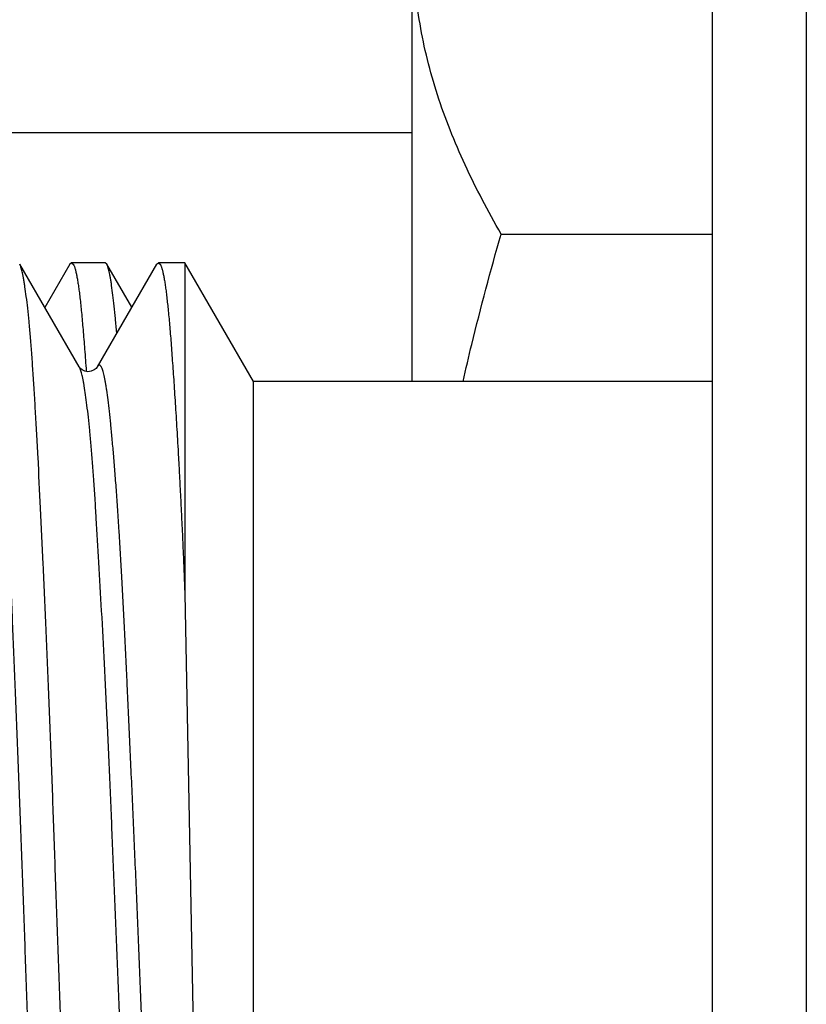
# Model space of a CAD drawing. Header units: inches. Extents: x 0 to 22, y 0 to 17.
# Tile 55 of 91: x 17.077 to 17.203, y 8.415 to 8.572. Entities that reach past the tile are written whole.
import ezdxf

# ---------------------------------------------------------------- set-up
doc = ezdxf.new("R2010")
doc.units = ezdxf.units.IN
doc.header["$LTSCALE"] = 1.21
doc.header["$MEASUREMENT"] = 0
doc.layers.get('0').update_dxf_attribs({"linetype": 'CONTINUOUS'})

msp = doc.modelspace()

# ---------------------------------------------------------------- linework, layer by layer
at = {"color": 7, "linetype": 'CONTINUOUS'}
for p, q in [((17.20323, 12.09136), (17.20323, 7.02566)), ((17.18823, 7.03236), (17.18823, 12.07736)), ((17.14023, 8.5142), (17.14023, 8.60322)), ((16.95392, 8.55404), (17.14023, 8.55404)), ((17.15445, 8.53779), (17.18823, 8.53779)), ((17.087, 8.51654), (17.07748, 8.53298)), ((17.08549, 8.53295), (17.08149, 8.52605)), ((17.08578, 8.5332), (17.08549, 8.53295)), ((17.09114, 8.5332), (17.08578, 8.5332)), ((17.08578, 8.5332), (17.08609, 8.53291)), ((17.09937, 8.53296), (17.08988, 8.51655)), ((17.0914, 8.53299), (17.09114, 8.5332)), ((17.09539, 8.52608), (17.0914, 8.53299)), ((17.09937, 8.53296), (17.09965, 8.5332)), ((17.10388, 8.5332), (17.09965, 8.5332)), ((17.09965, 8.5332), (17.09997, 8.53291)), ((17.11485, 8.5142), (17.10388, 8.5332)), ((17.10388, 8.5332), (17.10388, 8.48025)), ((17.08702, 8.5165), (17.087, 8.51654)), ((17.08704, 8.51648), (17.08702, 8.5165)), ((17.08715, 8.51623), (17.08702, 8.5165)), ((17.08989, 8.51655), (17.08987, 8.51651)), ((17.18823, 8.5142), (17.11485, 8.5142)), ((17.11485, 8.3022), (17.11485, 8.5142)), ((17.10388, 8.48025), (17.10525, 8.4082))]:
    msp.add_line(p, q, dxfattribs=at)
for points in [[(17.08969, 8.51628), (17.08939, 8.51605), (17.08893, 8.51584), (17.0884, 8.51577), (17.08789, 8.51586), (17.08747, 8.51606), (17.08721, 8.51628), (17.08707, 8.51643), (17.08704, 8.51648)], [(17.08987, 8.51651), (17.08983, 8.51644), (17.08969, 8.51628)]]:
    msp.add_lwpolyline(points, dxfattribs=at)
for points, knots in [([(17.15445, 8.53779), (17.15341, 8.5396), (17.1514, 8.54324), (17.14866, 8.54879), (17.14626, 8.55438), (17.14422, 8.56001), (17.1426, 8.56567), (17.14141, 8.57137), (17.14068, 8.57709), (17.14044, 8.58282), (17.14068, 8.58855), (17.14141, 8.59427), (17.1426, 8.59996), (17.14422, 8.60563), (17.14626, 8.61126), (17.14866, 8.61685), (17.1514, 8.62239), (17.15341, 8.62604), (17.15445, 8.62785)], [0, 0, 0, 0, 0.06594, 0.130787, 0.194529, 0.257201, 0.318894, 0.379764, 0.440039, 0.5, 0.559961, 0.620236, 0.681106, 0.742799, 0.805471, 0.869213, 0.93406, 1, 1, 1, 1]), ([(17.14836, 8.51421), (17.14881, 8.51619), (17.15067, 8.52409), (17.15277, 8.53194), (17.15445, 8.53779)], [0, 0, 0, 0, 0.250013, 1, 1, 1, 1]), ([(17.07221, 8.53291), (17.07225, 8.53284), (17.07232, 8.53266), (17.07242, 8.53235), (17.07253, 8.53198), (17.07263, 8.53154), (17.07273, 8.53103), (17.07283, 8.53046), (17.07293, 8.52982), (17.07307, 8.52882), (17.07324, 8.52742), (17.07344, 8.52554), (17.07364, 8.5234), (17.07384, 8.52101), (17.07405, 8.51836), (17.07435, 8.51436), (17.07472, 8.50879), (17.07514, 8.50144), (17.07555, 8.49327), (17.07594, 8.48436), (17.07627, 8.47649), (17.07653, 8.46989), (17.07674, 8.46472), (17.07695, 8.45943), (17.07724, 8.45216), (17.0776, 8.44285), (17.07803, 8.43147), (17.07843, 8.41989), (17.0787, 8.41211), (17.07883, 8.4082)], [0, 0, 0, 0, 0.002057, 0.004623, 0.00771, 0.011325, 0.01547, 0.020147, 0.025355, 0.031093, 0.044152, 0.059301, 0.076512, 0.095751, 0.116977, 0.140143, 0.192087, 0.251129, 0.316751, 0.388382, 0.465392, 0.505706, 0.547108, 0.589507, 0.63281, 0.721742, 0.813123, 0.906148, 1, 1, 1, 1]), ([(17.08417, 8.4082), (17.08403, 8.41213), (17.08374, 8.41996), (17.08333, 8.43161), (17.083, 8.4412), (17.08273, 8.44875), (17.08253, 8.45428), (17.08232, 8.45971), (17.08205, 8.46671), (17.08169, 8.47511), (17.08126, 8.48473), (17.08084, 8.49366), (17.08049, 8.50065), (17.08021, 8.50583), (17.08001, 8.5094), (17.07981, 8.51275), (17.07961, 8.51586), (17.07941, 8.51873), (17.0792, 8.52135), (17.07899, 8.52372), (17.07877, 8.52584), (17.07856, 8.52769), (17.07837, 8.52907), (17.07822, 8.53003), (17.07812, 8.53066), (17.07801, 8.53121), (17.07791, 8.5317), (17.0778, 8.53212), (17.0777, 8.53247), (17.07761, 8.53272), (17.07754, 8.53288), (17.0775, 8.53295), (17.07748, 8.53298)], [0, 0, 0, 0, 0.094327, 0.187813, 0.279628, 0.324652, 0.368953, 0.412433, 0.454995, 0.536987, 0.614203, 0.685952, 0.751598, 0.781947, 0.810556, 0.837362, 0.862306, 0.885336, 0.906401, 0.925457, 0.942464, 0.957385, 0.970191, 0.975793, 0.980858, 0.985384, 0.989373, 0.992823, 0.995739, 0.998126, 0.999126, 1, 1, 1, 1]), ([(17.08609, 8.53291), (17.08611, 8.53287), (17.08616, 8.53277), (17.08623, 8.53261), (17.08629, 8.53242), (17.08638, 8.53211), (17.08649, 8.53166), (17.08662, 8.53105), (17.08674, 8.53033), (17.08687, 8.52951), (17.08699, 8.52859), (17.08717, 8.52716), (17.08738, 8.52511), (17.08762, 8.52237), (17.08787, 8.51924), (17.08804, 8.51703), (17.08812, 8.51586)], [0, 0, 0, 0, 0.008835, 0.019061, 0.030712, 0.043807, 0.074375, 0.110829, 0.153187, 0.201444, 0.255582, 0.31557, 0.452934, 0.613141, 0.795693, 1, 1, 1, 1]), ([(17.093, 8.522), (17.09293, 8.52275), (17.0928, 8.52417), (17.0926, 8.52618), (17.0924, 8.52794), (17.09223, 8.52925), (17.09209, 8.53017), (17.09199, 8.53077), (17.09189, 8.5313), (17.0918, 8.53176), (17.0917, 8.53216), (17.0916, 8.5325), (17.09151, 8.53277), (17.09144, 8.53292), (17.0914, 8.53299)], [0, 0, 0, 0, 0.203527, 0.385128, 0.54444, 0.681165, 0.740986, 0.795083, 0.843446, 0.886073, 0.922979, 0.954201, 0.97982, 1, 1, 1, 1]), ([(17.09997, 8.53291), (17.09999, 8.53287), (17.10004, 8.53278), (17.1001, 8.53262), (17.10017, 8.53245), (17.10025, 8.53216), (17.10036, 8.53174), (17.10048, 8.53117), (17.10061, 8.53051), (17.10073, 8.52975), (17.10085, 8.52889), (17.10101, 8.52757), (17.10122, 8.52569), (17.10145, 8.52316), (17.10169, 8.52027), (17.10192, 8.51704), (17.10217, 8.51348), (17.10242, 8.50959), (17.10263, 8.50615), (17.1028, 8.50325), (17.10292, 8.50096), (17.10305, 8.4986), (17.10317, 8.49617), (17.1033, 8.49367), (17.10342, 8.49111), (17.10353, 8.48893), (17.1036, 8.48716), (17.10368, 8.48535), (17.10377, 8.48304), (17.10384, 8.48119), (17.10388, 8.48025)], [0, 0, 0, 0, 0.002743, 0.005895, 0.009467, 0.013467, 0.022769, 0.03382, 0.046626, 0.061185, 0.077493, 0.095543, 0.136825, 0.184924, 0.239708, 0.301015, 0.368664, 0.442446, 0.522135, 0.564118, 0.607484, 0.6522, 0.698232, 0.745544, 0.7941, 0.843863, 0.869185, 0.894795, 0.946855, 1, 1, 1, 1]), ([(17.10091, 8.29986), (17.10089, 8.29983), (17.10086, 8.29978), (17.10081, 8.29972), (17.10076, 8.29966), (17.1007, 8.29963), (17.10065, 8.29961), (17.10059, 8.29961), (17.10054, 8.29962), (17.10048, 8.29966), (17.10043, 8.29971), (17.10038, 8.29977), (17.10032, 8.29985), (17.10025, 8.29998), (17.10015, 8.3002), (17.10004, 8.3005), (17.09993, 8.30087), (17.09982, 8.30129), (17.09971, 8.30179), (17.0996, 8.30234), (17.09949, 8.30296), (17.09934, 8.3039), (17.09916, 8.30524), (17.09895, 8.30702), (17.09874, 8.30904), (17.09853, 8.31129), (17.09832, 8.31377), (17.09811, 8.31647), (17.0979, 8.31939), (17.09769, 8.32252), (17.09748, 8.32585), (17.09726, 8.32938), (17.09696, 8.33445), (17.09658, 8.3412), (17.09615, 8.34976), (17.09573, 8.35887), (17.09539, 8.36676), (17.09511, 8.37329), (17.0949, 8.37832), (17.09469, 8.38342), (17.0944, 8.39032), (17.09403, 8.39903), (17.09359, 8.40953), (17.09316, 8.42002), (17.09274, 8.4304), (17.09239, 8.43893), (17.09211, 8.44563), (17.0919, 8.45053), (17.09169, 8.45533), (17.0914, 8.4615), (17.09104, 8.46887), (17.0906, 8.47728), (17.09017, 8.48503), (17.08981, 8.49106), (17.08953, 8.4955), (17.08932, 8.49853), (17.08911, 8.50134), (17.0889, 8.50394), (17.08869, 8.5063), (17.08847, 8.50844), (17.08825, 8.51034), (17.08803, 8.51199), (17.08784, 8.51322), (17.08769, 8.51408), (17.08758, 8.51463), (17.08748, 8.51512), (17.08737, 8.51555), (17.08726, 8.51591), (17.08719, 8.51613), (17.08715, 8.51623)], [0, 0, 0, 0, 0.000447, 0.000834, 0.001167, 0.001455, 0.001711, 0.001955, 0.002209, 0.002493, 0.00282, 0.003201, 0.003642, 0.004145, 0.00535, 0.006826, 0.008579, 0.010612, 0.012926, 0.015522, 0.018399, 0.021557, 0.028709, 0.036964, 0.046301, 0.056698, 0.068131, 0.080578, 0.094017, 0.108425, 0.123771, 0.140015, 0.157114, 0.193703, 0.23319, 0.275199, 0.319335, 0.342076, 0.365197, 0.388646, 0.412365, 0.460384, 0.5088, 0.557156, 0.605002, 0.651893, 0.67484, 0.69738, 0.719459, 0.741025, 0.782422, 0.821187, 0.856961, 0.88943, 0.904326, 0.918278, 0.931249, 0.943212, 0.954136, 0.963999, 0.972781, 0.980464, 0.987031, 0.989893, 0.992474, 0.994774, 0.996793, 0.998534, 1, 1, 1, 1])]:
    msp.add_open_spline(points, degree=3, knots=knots, dxfattribs=at)
at = {"color": 9, "linetype": 'CONTINUOUS'}
msp.add_open_spline([(17.10377, 8.29985), (17.10373, 8.29993), (17.10365, 8.3001), (17.10355, 8.30039), (17.10344, 8.30075), (17.10333, 8.30118), (17.10322, 8.30167), (17.10312, 8.30222), (17.10301, 8.30284), (17.10286, 8.30378), (17.10267, 8.30512), (17.10246, 8.30691), (17.10224, 8.30894), (17.10203, 8.3112), (17.10181, 8.31369), (17.10159, 8.31641), (17.10138, 8.31935), (17.10107, 8.32371), (17.10071, 8.32965), (17.10028, 8.33734), (17.09985, 8.34571), (17.09942, 8.35468), (17.09899, 8.36415), (17.09856, 8.37405), (17.09819, 8.38252), (17.0979, 8.38944), (17.09761, 8.39649), (17.09726, 8.40534), (17.09683, 8.41596), (17.09648, 8.42478), (17.09619, 8.43178), (17.09597, 8.43695), (17.09575, 8.44205), (17.09553, 8.44707), (17.0953, 8.45199), (17.09508, 8.45681), (17.09487, 8.46151), (17.09459, 8.46751), (17.09424, 8.47463), (17.09382, 8.48269), (17.09346, 8.48898), (17.09316, 8.49363), (17.09294, 8.49681), (17.09272, 8.49978), (17.09249, 8.50253), (17.09227, 8.50505), (17.09206, 8.50733), (17.09184, 8.50937), (17.09163, 8.51118), (17.09145, 8.51252), (17.0913, 8.51347), (17.0912, 8.51409), (17.09109, 8.51465), (17.09099, 8.51515), (17.09088, 8.51558), (17.09078, 8.51594), (17.09067, 8.51625), (17.09058, 8.51646), (17.0905, 8.51659), (17.09045, 8.51667), (17.09039, 8.51673), (17.09034, 8.51678), (17.09028, 8.51681), (17.09022, 8.51682), (17.09017, 8.51682), (17.09011, 8.5168), (17.09005, 8.51676), (17.09, 8.5167), (17.08994, 8.51663), (17.08991, 8.51658), (17.08989, 8.51655)], degree=3, knots=[0, 0, 0, 0, 0.001152, 0.002586, 0.004307, 0.006317, 0.008614, 0.011199, 0.014069, 0.017223, 0.024374, 0.032633, 0.041983, 0.052405, 0.063882, 0.076397, 0.08993, 0.104462, 0.136397, 0.171841, 0.210389, 0.251654, 0.295254, 0.340807, 0.387902, 0.411882, 0.43607, 0.484827, 0.533704, 0.582245, 0.606246, 0.629989, 0.653413, 0.676458, 0.699068, 0.721188, 0.742766, 0.763754, 0.803771, 0.840881, 0.874736, 0.890332, 0.904979, 0.91864, 0.931283, 0.942879, 0.953402, 0.962828, 0.971142, 0.97833, 0.9815, 0.984386, 0.986988, 0.989305, 0.991338, 0.993087, 0.994556, 0.99575, 0.996248, 0.996683, 0.99706, 0.997385, 0.997669, 0.997928, 0.998183, 0.998455, 0.998762, 0.999117, 0.999528, 1, 1, 1, 1], dxfattribs=at)

doc.saveas('drawing.dxf')
